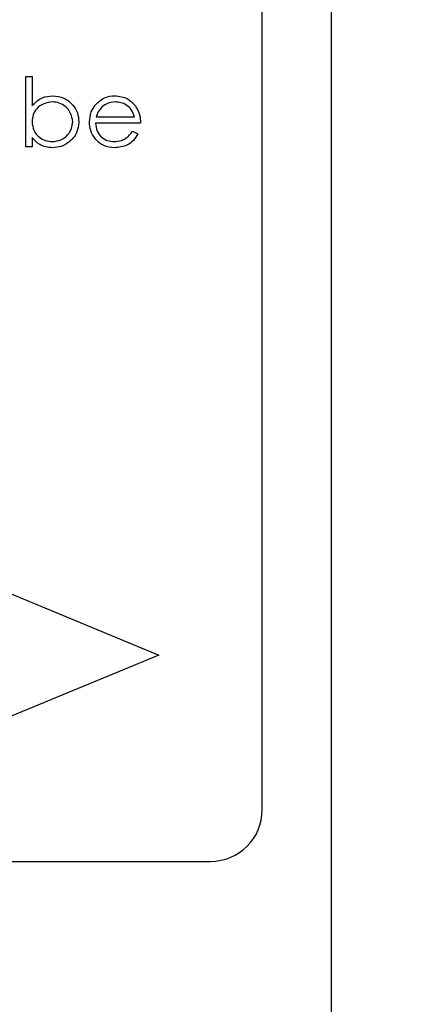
# Model space of a CAD drawing. Header units: millimetres. Extents: x 0 to 2100, y 0 to 1485.
# Tile 16 of 44: x 1237 to 1249, y 793 to 821. Entities that reach past the tile are written whole.
import ezdxf

# ---------------------------------------------------------------- set-up
doc = ezdxf.new("R2010")
doc.units = ezdxf.units.MM
doc.header["$LTSCALE"] = 5
doc.dimstyles.new('SLDDIMSTYLE5', dxfattribs={"dimtxt": 0.18, "dimasz": 16.5, "dimexe": 0, "dimexo": 0.0625, "dimgap": 0, "dimtad": 0, "dimtih": 1, "dimtoh": 1, "dimdec": 0, "dimrnd": 1e-09, "dimzin": 0, "dimdsep": 46, "dimtxsty": 'Standard', "dimsah": 1, "dimcen": 0.09, "dimadec": 0, "dimazin": 0, "dimtfac": 16.5, "dimtdec": 0, "dimtofl": 0, "dimtmove": 0, "dimatfit": 3, "dimfxl": 1, "dimfrac": 2, "dimtolj": 1, "dimtzin": 0, "dimarcsym": 0})

msp = doc.modelspace()

# ---------------------------------------------------------------- linework, layer by layer
at = {"color": 7, "linetype": 'Continuous', "lineweight": 25}
for p, q in [((1246.519, 907.79), (1246.519, 737.79)), ((1244.519, 798.29), (1244.519, 847.29)), ((1237.652, 817.576), (1237.652, 819.627)), ((1237.652, 819.627), (1237.831, 819.627)), ((1237.831, 819.627), (1237.831, 818.772)), ((1239.696, 818.447), (1240.806, 818.447)), ((1240.985, 818.268), (1239.678, 818.268)), ((1237.831, 817.846), (1237.831, 817.576)), ((1240.749, 818.037), (1240.908, 817.953)), ((1237.831, 817.576), (1237.652, 817.576)), ((1235.483, 805.29), (1241.519, 802.79)), ((1241.519, 802.79), (1235.483, 800.29)), ((1218.019, 796.79), (1243.019, 796.79))]:
    msp.add_line(p, q, dxfattribs=at)
msp.add_arc((1243.019, 798.29), 1.5, 270, 0, dxfattribs=at)
for points, knots in [([(1237.831, 818.772), (1237.925, 818.864), (1238.093, 819.03), (1238.325, 819.053), (1238.428, 819.063)], [0, 0, 0, 0, 0.559294, 1, 1, 1, 1]), ([(1238.428, 819.063), (1238.54, 819.05), (1238.765, 819.024), (1239.013, 818.817), (1239.168, 818.568), (1239.183, 818.392), (1239.19, 818.304)], [0, 0, 0, 0, 0.279577, 0.559334, 0.779604, 1, 1, 1, 1]), ([(1239.666, 818.79), (1239.756, 818.879), (1239.917, 819.037), (1240.139, 819.055), (1240.238, 819.063)], [0, 0, 0, 0, 0.558577, 1, 1, 1, 1]), ([(1240.238, 819.063), (1240.368, 819.048), (1240.6, 819.021), (1240.757, 818.85), (1240.826, 818.775)], [0, 0, 0, 0, 0.558919, 1, 1, 1, 1]), ([(1238.423, 818.883), (1238.337, 818.873), (1238.166, 818.852), (1237.966, 818.705), (1237.849, 818.512), (1237.837, 818.377), (1237.831, 818.309)], [0, 0, 0, 0, 0.279786, 0.559477, 0.779627, 1, 1, 1, 1]), ([(1239.011, 818.304), (1238.999, 818.389), (1238.974, 818.559), (1238.818, 818.75), (1238.625, 818.863), (1238.49, 818.877), (1238.423, 818.883)], [0, 0, 0, 0, 0.279403, 0.559104, 0.779552, 1, 1, 1, 1]), ([(1239.498, 818.302), (1239.507, 818.402), (1239.523, 818.579), (1239.622, 818.726), (1239.666, 818.79)], [0, 0, 0, 0, 0.559427, 1, 1, 1, 1]), ([(1239.87, 818.746), (1239.827, 818.697), (1239.749, 818.609), (1239.712, 818.497), (1239.696, 818.447)], [0, 0, 0, 0, 0.5587953, 1, 1, 1, 1]), ([(1240.247, 818.883), (1240.169, 818.877), (1240.031, 818.864), (1239.919, 818.782), (1239.87, 818.746)], [0, 0, 0, 0, 0.559458, 1, 1, 1, 1]), ([(1240.806, 818.447), (1240.784, 818.517), (1240.74, 818.655), (1240.586, 818.794), (1240.416, 818.87), (1240.303, 818.879), (1240.247, 818.883)], [0, 0, 0, 0, 0.280138, 0.559194, 0.779598, 1, 1, 1, 1]), ([(1240.826, 818.775), (1240.878, 818.687), (1240.971, 818.53), (1240.981, 818.348), (1240.985, 818.268)], [0, 0, 0, 0, 0.558897, 1, 1, 1, 1]), ([(1237.831, 818.309), (1237.841, 818.223), (1237.86, 818.049), (1238.021, 817.858), (1238.217, 817.746), (1238.352, 817.735), (1238.42, 817.729)], [0, 0, 0, 0, 0.279639, 0.559192, 0.779512, 1, 1, 1, 1]), ([(1238.42, 817.729), (1238.506, 817.739), (1238.677, 817.759), (1238.872, 817.911), (1238.989, 818.102), (1239.004, 818.236), (1239.011, 818.304)], [0, 0, 0, 0, 0.279756, 0.559279, 0.779725, 1, 1, 1, 1]), ([(1239.19, 818.304), (1239.177, 818.191), (1239.149, 817.967), (1238.937, 817.723), (1238.686, 817.572), (1238.51, 817.557), (1238.422, 817.55)], [0, 0, 0, 0, 0.279433, 0.559216, 0.779559, 1, 1, 1, 1]), ([(1240.233, 817.55), (1240.122, 817.56), (1239.9, 817.58), (1239.661, 817.793), (1239.522, 818.043), (1239.506, 818.216), (1239.498, 818.302)], [0, 0, 0, 0, 0.279885, 0.558859, 0.779462, 1, 1, 1, 1]), ([(1239.678, 818.268), (1239.687, 818.189), (1239.705, 818.03), (1239.847, 817.851), (1240.024, 817.745), (1240.148, 817.735), (1240.211, 817.729)], [0, 0, 0, 0, 0.279963, 0.559359, 0.779526, 1, 1, 1, 1]), ([(1238.422, 817.55), (1238.29, 817.565), (1238.055, 817.592), (1237.9, 817.768), (1237.831, 817.846)], [0, 0, 0, 0, 0.558922, 1, 1, 1, 1]), ([(1240.211, 817.729), (1240.284, 817.737), (1240.406, 817.748), (1240.561, 817.822), (1240.668, 817.919), (1240.722, 817.998), (1240.749, 818.037)], [0, 0, 0, 0, 0.339465, 0.559626, 0.779498, 1, 1, 1, 1]), ([(1240.908, 817.953), (1240.868, 817.887), (1240.786, 817.755), (1240.556, 817.585), (1240.356, 817.563), (1240.233, 817.55)], [0, 0, 0, 0, 0.280919, 0.561407, 1, 1, 1, 1])]:
    msp.add_open_spline(points, degree=3, knots=knots, dxfattribs=at)

# ---------------------------------------------------------------- leaders
at = {"color": 7, "linetype": 'Continuous', "lineweight": 0}
msp.add_leader([(1112.282, 807.499), (1249.286, 682.221)], dimstyle='SLDDIMSTYLE5', dxfattribs=at)

doc.saveas('drawing.dxf')
